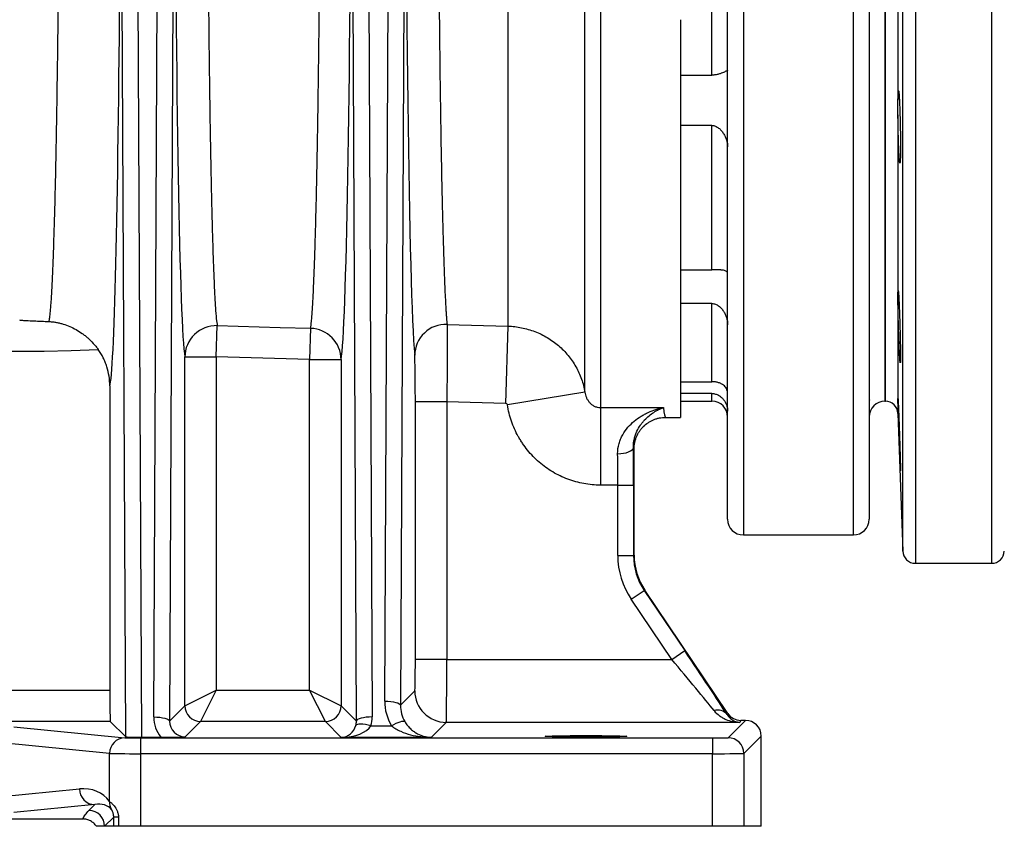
# Model space of a CAD drawing. Header units: millimetres. Extents: x 571 to 2569, y 611 to 2775.
# Tile 3 of 20: x 1176 to 1489, y 611 to 868. Entities that reach past the tile are written whole.
import ezdxf

# ---------------------------------------------------------------- set-up
doc = ezdxf.new("R2010")
doc.units = ezdxf.units.MM

msp = doc.modelspace()

# ---------------------------------------------------------------- linework, layer by layer
at = {"color": 8, "linetype": 'Continuous', "lineweight": 25}
for p, q in [((1460.37, 1228.1), (1460.37, 695.11)), ((1484.64, 695.11), (1484.64, 1228.08)), ((1456.37, 698.97), (1456.37, 1224.25)), ((1450.84, 746.61), (1450.84, 1176.61)), ((1405.7, 877.64), (1405.7, 704.11)), ((1440.7, 704.11), (1440.7, 877.64)), ((1395.7, 746.61), (1395.7, 749.07)), ((1454.84, 746.42), (1454.84, 742.75))]:
    msp.add_line(p, q, dxfattribs=at)
at = {"color": 7, "linetype": 'Continuous', "lineweight": 25}
for p, q in [((1450.7, 1176.61), (1450.7, 746.61)), ((1330.86, 989.65), (1330.86, 770.49)), ((1454.84, 916.18), (1454.84, 842.34)), ((1213.14, 908.68), (1214.4, 639.85)), ((1218.34, 646.26), (1219.57, 908.68)), ((1286.49, 908.68), (1287.72, 646.26)), ((1291.72, 651.28), (1292.92, 908.68)), ((1395.7, 850.27), (1395.7, 910.27)), ((1209.39, 639.94), (1208.14, 907.39)), ((1224.57, 907.39), (1223.34, 644.96)), ((1282.72, 644.96), (1281.49, 907.39)), ((1297.92, 907.39), (1296.71, 649.99)), ((1355.36, 749.47), (1355.36, 892.99)), ((1360.29, 891.66), (1360.29, 744.6)), ((1400.7, 709.11), (1400.7, 879.27)), ((1445.7, 879.27), (1445.7, 709.11)), ((1385.7, 867.91), (1385.7, 741.5)), ((1385.7, 850.27), (1395.7, 850.27)), ((1454.84, 837.71), (1454.84, 781.19)), ((1395.7, 834.28), (1385.7, 834.28)), ((1395.7, 788.36), (1395.7, 834.28)), ((1385.7, 788.36), (1395.7, 788.36)), ((1395.7, 777.68), (1385.7, 777.68)), ((1395.7, 752.82), (1395.7, 777.68)), ((1454.84, 778.1), (1454.84, 747.51)), ((1238.2, 760.7), (1238.49, 770.65)), ((1311.52, 771.05), (1330.86, 770.49)), ((1330.86, 770.49), (1330.14, 745.94)), ((1268.14, 769.8), (1267.86, 759.85)), ((1228.21, 649.83), (1228.21, 760.7)), ((1228.21, 760.7), (1238.2, 760.7)), ((1238.2, 760.7), (1238.2, 654.82)), ((1267.86, 759.85), (1238.2, 760.7)), ((1267.86, 759.85), (1277.85, 759.85)), ((1267.86, 654.82), (1267.86, 759.85)), ((1277.85, 759.85), (1277.85, 649.83)), ((1204.33, 751.5), (1204.33, 654.82)), ((1385.7, 752.82), (1395.7, 752.82)), ((1355.36, 749.47), (1330.7, 745.45)), ((1395.7, 749.07), (1385.7, 749.07)), ((1301.45, 664.55), (1301.45, 746.48)), ((1311.45, 746.48), (1301.45, 746.48)), ((1330.14, 745.94), (1311.45, 746.48)), ((1311.45, 746.48), (1311.45, 664.55)), ((1385.7, 746.61), (1395.7, 746.61)), ((1445.75, 747.02), (1445.76, 746.96)), ((1450.7, 746.61), (1450.84, 746.61)), ((1454.83, 747.5), (1454.84, 747.51)), ((1360.29, 744.6), (1380.31, 744.6)), ((1360.29, 744.6), (1360.29, 719.95)), ((1454.84, 742.75), (1456.37, 698.97)), ((1380.98, 741.5), (1385.7, 741.5)), ((1370.98, 697.69), (1370.98, 731.5)), ((1365.79, 719.95), (1360.29, 719.95)), ((1365.79, 719.95), (1370.79, 719.95)), ((1365.79, 697.63), (1365.79, 719.95)), ((1370.79, 719.95), (1370.79, 697.63)), ((1405.7, 704.11), (1440.7, 704.11)), ((1365.79, 697.63), (1370.79, 697.63)), ((1370.79, 697.63), (1370.98, 697.69)), ((1460.37, 695.11), (1484.64, 695.11)), ((1370.05, 683.67), (1374.2, 686.46)), ((1374.39, 686.52), (1374.2, 686.46)), ((1374.2, 686.46), (1387.07, 667.34)), ((1400.74, 647.38), (1374.39, 686.52)), ((1382.92, 664.55), (1370.05, 683.67)), ((1382.92, 664.55), (1387.07, 667.34)), ((1311.45, 664.55), (1301.45, 664.55)), ((1311.45, 664.55), (1382.92, 664.55)), ((672.19, 654.82), (1204.33, 654.82)), ((1228.21, 649.83), (1238.2, 654.82)), ((1238.2, 654.82), (1233.2, 644.83)), ((1238.2, 654.82), (1267.86, 654.82)), ((1267.86, 654.82), (1277.85, 649.83)), ((1272.85, 644.83), (1267.86, 654.82)), ((1296.71, 649.99), (1301.28, 654.55)), ((1223.34, 644.96), (1228.21, 649.83)), ((1277.85, 649.83), (1282.72, 644.96)), ((1204.5, 644.83), (672.19, 644.83)), ((1209.39, 639.94), (1204.5, 644.83)), ((1233.2, 644.83), (1228.29, 639.92)), ((1272.85, 644.83), (1233.2, 644.83)), ((1277.9, 639.78), (1272.85, 644.83)), ((1400.54, 647), (1400.74, 647.38)), ((1400.88, 639.67), (1406.38, 645.17)), ((1404.88, 645.17), (1404.55, 644.55)), ((1406.38, 645.17), (1404.88, 645.17)), ((1173.83, 643.16), (1209.17, 639.66)), ((1287.34, 643.49), (1293.84, 643.49)), ((1311.28, 644.55), (1306.51, 639.78)), ((1404.55, 644.55), (1311.28, 644.55)), ((1214.1, 639.59), (1395.88, 639.59)), ((1214.1, 639.59), (1214.1, 634.59)), ((1214.4, 639.85), (1220.61, 639.85)), ((1306.51, 639.78), (1277.9, 639.78)), ((1395.88, 639.59), (1395.88, 634.59)), ((1411.38, 640.17), (1405.88, 634.67)), ((1411.38, 611.5), (1411.38, 640.17)), ((1204.25, 634.66), (1168.91, 638.16)), ((1204.25, 619.4), (1204.25, 634.66)), ((1214.1, 634.59), (1214.1, 611.5)), ((1395.88, 634.59), (1214.1, 634.59)), ((1395.88, 611.5), (1395.88, 634.59)), ((1405.88, 634.67), (1405.88, 611.5)), ((1168.91, 620.84), (1194.68, 623.39)), ((1199.6, 618.39), (1173.83, 615.84)), ((1197.7, 616.5), (1199.6, 618.39)), ((775.6, 613.83), (1195.81, 613.83)), ((1205.59, 614.39), (1202.7, 611.5)), ((1207.09, 614.39), (1205.59, 614.39)), ((1205.59, 611.5), (1205.59, 614.39)), ((1207.09, 614.39), (1207.09, 611.5)), ((1202.7, 611.5), (1200.03, 611.5)), ((1205.59, 611.5), (1202.7, 611.5)), ((1207.09, 611.5), (1205.59, 611.5)), ((1214.1, 611.5), (1207.09, 611.5)), ((1395.88, 611.5), (1214.1, 611.5)), ((1405.88, 611.5), (1395.88, 611.5)), ((1411.38, 611.5), (1405.88, 611.5))]:
    msp.add_line(p, q, dxfattribs=at)
at = {"color": 7, "linetype": 'Continuous', "lineweight": 25, "flags": 128}
for points in [[(1238.49, 770.65), (1258.48, 770.08), (1268.14, 769.8)], [(1365.75, 729.92), (1366.71, 729.96), (1367.64, 730.08), (1368.5, 730.26), (1369.25, 730.51), (1369.88, 730.81), (1370.34, 731.16), (1370.64, 731.53), (1370.75, 731.91)], [(1291.72, 651.28), (1292.68, 651.25), (1293.61, 651.17), (1294.47, 651.05), (1295.22, 650.89), (1295.84, 650.7), (1296.31, 650.48), (1296.6, 650.23), (1296.71, 649.99)], [(1218.34, 646.26), (1219.31, 646.23), (1220.24, 646.15), (1221.09, 646.03), (1221.85, 645.87), (1222.47, 645.67), (1222.94, 645.45), (1223.23, 645.21), (1223.34, 644.96)], [(1287.72, 646.26), (1286.75, 646.23), (1285.82, 646.15), (1284.96, 646.03), (1284.21, 645.87), (1283.59, 645.67), (1283.12, 645.45), (1282.83, 645.21), (1282.72, 644.96)], [(1293.84, 643.49), (1294.6, 643.89), (1295.34, 644.24), (1296.03, 644.53), (1296.65, 644.75), (1297.19, 644.88), (1297.62, 644.93), (1297.93, 644.9), (1298.12, 644.78)], [(1287.34, 643.49), (1286.46, 643.7), (1285.6, 643.86), (1284.8, 643.96), (1284.09, 644), (1283.49, 643.98), (1283.02, 643.9), (1282.7, 643.76), (1282.54, 643.57)]]:
    msp.add_lwpolyline(points, dxfattribs=at)
at = {"color": 7, "linetype": 'Continuous', "lineweight": 25}
for centre, radius, start, end in [((1175.7, 1301.5), 539, 215.5211, 272.6524), ((1238.2, 760.66), 10, 88.3488, 179.74), ((1311.19, 761.1), 9.96, 88.1012, 179.2477), ((1267.86, 759.81), 9.99, 0.2451, 88.3892), ((1395.7, 741.61), 5, 360, 90), ((1450.7, 741.61), 5, 90, 180), ((1450.84, 742.61), 4, 2, 90), ((1405.7, 709.11), 5, 180, 270), ((1440.7, 709.11), 5, 270, 360), ((1460.37, 699.11), 4, 182, 270), ((1484.64, 699.11), 4, 270, 358), ((1311.28, 654.55), 10, 180.0204, 269.9796), ((1233.21, 649.83), 5, 180.0204, 269.9796), ((1272.85, 649.83), 5, 270.0204, 359.9796), ((1397.51, 644.53), 3.91, 39.1953, 106.6163), ((1209.23, 634.68), 4.98, 90.6406, 180.2278), ((1400.87, 634.67), 5, 0.0204, 89.9796), ((1199.66, 623.37), 4.98, 179.7722, 269.3594), ((1197.7, 611.5), 5, 0.0204, 89.9796), ((1208.89, 619.19), 4.65, 177.3694, 209.8598)]:
    msp.add_arc(centre, radius, start, end, dxfattribs=at)
at = {"color": 8, "linetype": 'Continuous', "lineweight": 25}
msp.add_ellipse((1204.15, 961.5), major_axis=(0, 210.25), ratio=0.017455, start_param=3.190336, end_param=5.473815, dxfattribs=at)
at = {"color": 7, "linetype": 'Continuous', "lineweight": 25}
for centre, major_axis, ratio, start_param, end_param in [((1301.91, 961.5), (0, 203.9), 0.017455, 1.445935, 2.952665), ((1228.56, 961.5), (0, 201.8), 0.017455, 1.678139, 3.04182), ((1277.51, 961.5), (0, 202.63), 0.017455, 3.239956, 4.611215), ((1380.98, 961.5), (0, 220), 0.018248, 2.973455, 3.141593), ((1365.27, 719.95), (0, 25), 0.020946, 4.712389, 5.122315), ((1370.99, 961.5), (0, 230), 0.017455, 3.081786, 3.140834), ((1370.27, 719.95), (0, 30), 0.017455, 4.712389, 5.122315), ((1390.79, 697.63), (23.92, 7.3), 0.999834, 2.845425, 3.43776), ((1390.79, 697.63), (19.13, 5.84), 0.99975, 2.845425, 3.43776), ((1390.99, 697.69), (19.13, 5.84), 0.999834, 2.845425, 3.43776), ((1386.54, 667.34), (-16.83, 25), 0.014479, 3.75271, 4.702641), ((1301.28, 664.55), (0, 10), 0.017455, 3.159046, 4.712389), ((1311.27, 664.55), (0, 20), 0.008728, 3.159046, 4.712389), ((1382.4, 664.55), (-16.83, 20), 0.015397, 3.749499, 4.69943), ((1204.51, 654.82), (0, 10), 0.017455, 1.570796, 3.124139), ((1306.72, 651.28), (6.01, 13.84), 0.993176, 1.978243, 2.521359), ((1306.72, 649.99), (4.07, 9.23), 0.989685, 1.982666, 2.525783), ((1228.34, 646.26), (4.01, 9.23), 0.993176, 1.978243, 2.669577), ((1228.34, 644.97), (2.06, 4.62), 0.986215, 1.984548, 3.55504), ((1277.71, 644.97), (-2.06, 4.62), 0.986215, 4.019728, 4.298638), ((1277.71, 646.26), (-4.01, 9.23), 0.993176, 4.026032, 4.304942), ((1404.88, 650.17), (-2.35, -4.41), 0.999805, 5.794082, 6.772289), ((1406.38, 640.17), (-3.54, -3.54), 0.999695, 2.356347, 3.926839), ((1277.9, 644.78), (1.9, 4.67), 0.951631, 3.545304, 4.836885), ((1277.9, 644.78), (9.83, 0.12), 0.508671, 4.706295, 5.997877), ((1214.1, 639.67), (5, 0), 0.017455, 3.316126, 4.712389), ((1214.39, 639.94), (5, 0), 0.018155, 3.159747, 4.713684), ((1395.88, 639.67), (5, 0), 0.017455, 4.712389, 6.265732), ((1214.1, 634.67), (10, 0), 0.008728, 3.316126, 4.712389), ((1395.88, 634.67), (10, 0), 0.008728, 4.712389, 6.265732), ((1194.67, 613.39), (10.36, 4.62), 0.862813, 0.163143, 1.203186), ((1199.6, 613.39), (5.74, 2.73), 0.755054, 0.186103, 1.226146)]:
    msp.add_ellipse(centre, major_axis=major_axis, ratio=ratio, start_param=start_param, end_param=end_param, dxfattribs=at)
msp.add_ellipse((1355.7, 640.11), major_axis=(13, 0), ratio=0.017455, dxfattribs=at)
at = {"color": 8, "linetype": 'Continuous', "lineweight": 25}
msp.add_open_spline([(1185.04, 771.95), (1185.12, 772.34), (1185.26, 773.11), (1185.47, 775.11), (1185.72, 778.08), (1185.98, 782.45), (1186.27, 788.58), (1186.54, 795.91), (1186.81, 804.42), (1187.05, 814.06), (1187.29, 824.76), (1187.5, 836.42), (1187.69, 848.95), (1187.87, 862.29), (1188.01, 876.36), (1188.14, 891.02), (1188.24, 906.16), (1188.32, 921.71), (1188.37, 937.55), (1188.4, 953.56), (1188.4, 969.61), (1188.37, 985.6), (1188.32, 1001.44), (1188.24, 1016.99), (1188.14, 1032.14), (1188.01, 1046.79), (1187.86, 1060.77), (1187.74, 1070.51), (1187.67, 1075.29), (1187.66, 1075.91)], degree=3, knots=[0, 0, 0, 0, 0.0277886, 0.0556017, 0.0833903, 0.1229228, 0.1625966, 0.2022703, 0.2418028, 0.2813344, 0.3210073, 0.3606802, 0.4002118, 0.4397368, 0.479403, 0.5190692, 0.5585942, 0.5981122, 0.6377715, 0.6774307, 0.7169488, 0.7564626, 0.7961177, 0.8357728, 0.8752867, 0.914801, 0.9544565, 0.994112, 1, 1, 1, 1], dxfattribs=at)
at = {"color": 7, "linetype": 'Continuous', "lineweight": 25}
for points, knots in [([(1308.66, 986.05), (1308.64, 979.95), (1308.64, 973.83), (1308.63, 966.15), (1308.63, 964.61), (1308.63, 961.55), (1308.63, 960.02), (1308.63, 955.44), (1308.63, 952.39), (1308.64, 943.29), (1308.66, 937.26), (1308.69, 925.29), (1308.71, 919.34), (1308.76, 910.48), (1308.77, 907.54), (1308.8, 903.14), (1308.8, 901.68), (1308.82, 898.76), (1308.83, 897.32), (1308.88, 890.12), (1308.92, 884.5), (1309.02, 873.52), (1309.07, 868.17), (1309.18, 857.71), (1309.24, 852.62), (1309.33, 846.42), (1309.34, 845.19), (1309.38, 842.74), (1309.39, 841.53), (1309.45, 837.95), (1309.48, 835.61), (1309.59, 828.76), (1309.75, 820.04), (1309.92, 812.15), (1310.05, 806.55), (1310.09, 804.73), (1310.16, 802.09), (1310.19, 801.22), (1310.23, 799.52), (1310.26, 798.68), (1310.38, 794.57), (1310.47, 791.55), (1310.67, 786.03), (1310.77, 783.53), (1310.98, 779.05), (1311.09, 777.08), (1311.22, 774.93), (1311.25, 774.52), (1311.3, 773.73), (1311.33, 773.36), (1311.41, 772.28), (1311.47, 771.63), (1311.52, 771.05)], [0, 0, 0, 0, 0.0625, 0.0625, 0.078125, 0.078125, 0.09375, 0.09375, 0.125, 0.125, 0.1875, 0.1875, 0.25, 0.25, 0.28125, 0.28125, 0.296875, 0.296875, 0.3125, 0.3125, 0.375, 0.375, 0.4375, 0.4375, 0.5, 0.5, 0.515625, 0.515625, 0.53125, 0.53125, 0.5625, 0.5625, 0.625, 0.6875, 0.6875, 0.71875, 0.71875, 0.734375, 0.734375, 0.75, 0.75, 0.8125, 0.8125, 0.875, 0.875, 0.9375, 0.9375, 0.953125, 0.953125, 0.96875, 0.96875, 1, 1, 1, 1]), ([(1235.36, 933.34), (1235.37, 928.06), (1235.39, 922.83), (1235.42, 915.06), (1235.43, 912.47), (1235.46, 907.35), (1235.48, 904.82), (1235.52, 897.27), (1235.55, 892.34), (1235.63, 882.63), (1235.67, 877.87), (1235.76, 868.52), (1235.81, 863.94), (1235.87, 858.32), (1235.88, 857.2), (1235.91, 854.98), (1235.92, 853.87), (1235.97, 850.59), (1235.99, 848.43), (1236.08, 842.09), (1236.14, 838.01), (1236.27, 830.15), (1236.34, 826.37), (1236.48, 819.1), (1236.55, 815.62), (1236.65, 811.45), (1236.67, 810.63), (1236.7, 809), (1236.72, 808.2), (1236.78, 805.82), (1236.82, 804.28), (1236.94, 799.82), (1237.03, 797.05), (1237.19, 791.88), (1237.28, 789.48), (1237.45, 785.08), (1237.54, 783.07), (1237.68, 780.36), (1237.73, 779.5), (1237.82, 777.89), (1237.87, 777.13), (1238.01, 775.04), (1238.1, 773.86), (1238.3, 771.93), (1238.39, 771.18), (1238.49, 770.65)], [0, 0, 0, 0, 0.0625, 0.0625, 0.09375, 0.09375, 0.125, 0.125, 0.1875, 0.1875, 0.25, 0.25, 0.3125, 0.3125, 0.328125, 0.328125, 0.34375, 0.34375, 0.375, 0.375, 0.4375, 0.4375, 0.5, 0.5, 0.5625, 0.5625, 0.578125, 0.578125, 0.59375, 0.59375, 0.625, 0.625, 0.6875, 0.6875, 0.75, 0.75, 0.8125, 0.8125, 0.84375, 0.84375, 0.875, 0.875, 0.9375, 0.9375, 1, 1, 1, 1]), ([(1268.14, 769.8), (1268.24, 770.33), (1268.34, 771.08), (1268.48, 772.54), (1268.53, 773.09), (1268.63, 774.28), (1268.68, 774.93), (1268.82, 777.03), (1268.91, 778.64), (1269.09, 782.27), (1269.18, 784.29), (1269.36, 788.74), (1269.45, 791.17), (1269.56, 794.47), (1269.58, 795.14), (1269.62, 796.52), (1269.64, 797.22), (1269.7, 799.34), (1269.74, 800.81), (1269.87, 805.32), (1269.94, 808.5), (1270.1, 815.19), (1270.17, 818.7), (1270.31, 826.06), (1270.38, 829.9), (1270.46, 834.92), (1270.48, 835.94), (1270.51, 837.99), (1270.52, 839.03), (1270.57, 842.16), (1270.6, 844.27), (1270.69, 850.71), (1270.74, 855.11), (1270.85, 864.12), (1270.89, 868.74), (1270.98, 878.2), (1271.03, 883.05), (1271.07, 889.24), (1271.08, 890.48), (1271.1, 892.99), (1271.11, 894.25), (1271.13, 898.04), (1271.15, 900.58), (1271.19, 908.26), (1271.22, 913.42), (1271.26, 923.87), (1271.28, 929.15), (1271.3, 934.49)], [0, 0, 0, 0, 0.0625, 0.0625, 0.09375, 0.09375, 0.125, 0.125, 0.1875, 0.1875, 0.25, 0.25, 0.3125, 0.3125, 0.328125, 0.328125, 0.34375, 0.34375, 0.375, 0.375, 0.4375, 0.4375, 0.5, 0.5, 0.5625, 0.5625, 0.578125, 0.578125, 0.59375, 0.59375, 0.625, 0.625, 0.6875, 0.6875, 0.75, 0.75, 0.8125, 0.8125, 0.828125, 0.828125, 0.84375, 0.84375, 0.875, 0.875, 0.9375, 0.9375, 1, 1, 1, 1]), ([(1400.7, 851.81), (1400.7, 851.8), (1400.67, 851.78), (1400.55, 851.7), (1400.46, 851.65), (1400.23, 851.54), (1400.09, 851.47), (1399.77, 851.31), (1399.58, 851.23), (1399.17, 851.05), (1398.94, 850.96), (1398.56, 850.82), (1398.43, 850.77), (1398.15, 850.68), (1398, 850.63), (1397.69, 850.54), (1397.53, 850.5), (1397.2, 850.43), (1397.02, 850.39), (1396.66, 850.34), (1396.47, 850.31), (1396.1, 850.28), (1395.9, 850.27), (1395.7, 850.27)], [0, 0, 0, 0, 0.125, 0.125, 0.25, 0.25, 0.375, 0.375, 0.5, 0.5, 0.625, 0.625, 0.6875, 0.6875, 0.75, 0.75, 0.8125, 0.8125, 0.875, 0.875, 0.9375, 0.9375, 1, 1, 1, 1]), ([(1454.84, 842.34), (1454.85, 842.81), (1454.85, 843.23), (1454.87, 843.77), (1454.87, 843.94), (1454.89, 844.26), (1454.89, 844.4), (1454.92, 844.78), (1454.93, 844.98), (1454.96, 845.18), (1454.97, 845.23), (1454.99, 845.3), (1455, 845.32), (1455.03, 845.33), (1455.05, 845.28), (1455.08, 845.1), (1455.1, 845.03), (1455.12, 844.85), (1455.13, 844.75), (1455.17, 844.39), (1455.19, 844.1), (1455.24, 843.4), (1455.26, 842.99), (1455.31, 842.08), (1455.33, 841.59), (1455.37, 840.78), (1455.38, 840.49), (1455.4, 839.91), (1455.41, 839.62), (1455.44, 838.7), (1455.46, 838.07), (1455.49, 837.08), (1455.5, 836.74), (1455.52, 836.06), (1455.53, 835.72), (1455.55, 834.69), (1455.56, 834), (1455.59, 832.6), (1455.6, 831.91), (1455.61, 830.9), (1455.61, 830.57), (1455.62, 829.91), (1455.62, 829.58), (1455.63, 828.62), (1455.63, 828.01), (1455.63, 827.15), (1455.63, 826.87), (1455.63, 826.33), (1455.63, 826.07), (1455.62, 825.32), (1455.61, 824.87), (1455.6, 824.26), (1455.6, 824.08), (1455.59, 823.72), (1455.58, 823.56), (1455.56, 823.12), (1455.55, 822.88), (1455.52, 822.53), (1455.5, 822.41), (1455.46, 822.31), (1455.44, 822.31), (1455.41, 822.42), (1455.4, 822.47), (1455.38, 822.61), (1455.37, 822.69), (1455.33, 822.98), (1455.31, 823.24), (1455.28, 823.71), (1455.26, 823.88), (1455.24, 824.25), (1455.23, 824.44), (1455.19, 825.07), (1455.17, 825.53), (1455.13, 826.31), (1455.12, 826.57), (1455.1, 827.13), (1455.08, 827.41), (1455.05, 828.29), (1455.03, 828.91), (1454.99, 830.2), (1454.97, 830.87), (1454.94, 831.88), (1454.93, 832.23), (1454.92, 832.92), (1454.91, 833.27), (1454.89, 834.31), (1454.87, 835), (1454.86, 836.03), (1454.85, 836.37), (1454.85, 837.04), (1454.84, 837.38), (1454.84, 837.71)], [0, 0, 0, 0, 0.03125, 0.03125, 0.046875, 0.046875, 0.0625, 0.0625, 0.09375, 0.09375, 0.109375, 0.109375, 0.125, 0.125, 0.15625, 0.15625, 0.171875, 0.171875, 0.1875, 0.1875, 0.21875, 0.21875, 0.25, 0.25, 0.28125, 0.28125, 0.296875, 0.296875, 0.3125, 0.3125, 0.34375, 0.34375, 0.359375, 0.359375, 0.375, 0.375, 0.40625, 0.40625, 0.4375, 0.4375, 0.453125, 0.453125, 0.46875, 0.46875, 0.5, 0.5, 0.515625, 0.515625, 0.53125, 0.53125, 0.5625, 0.5625, 0.578125, 0.578125, 0.59375, 0.59375, 0.625, 0.625, 0.65625, 0.65625, 0.6875, 0.6875, 0.703125, 0.703125, 0.71875, 0.71875, 0.75, 0.75, 0.765625, 0.765625, 0.78125, 0.78125, 0.8125, 0.8125, 0.828125, 0.828125, 0.84375, 0.84375, 0.875, 0.875, 0.90625, 0.90625, 0.921875, 0.921875, 0.9375, 0.9375, 0.96875, 0.96875, 0.984375, 0.984375, 1, 1, 1, 1]), ([(1454.84, 837.71), (1454.83, 838.15), (1454.83, 838.58), (1454.81, 839.41), (1454.81, 839.82), (1454.81, 840.59), (1454.81, 840.97), (1454.83, 841.68), (1454.83, 842.02), (1454.84, 842.34)], [0, 0, 0, 0, 0.25, 0.25, 0.5, 0.5, 0.75, 0.75, 1, 1, 1, 1]), ([(1395.7, 834.28), (1395.9, 834.28), (1396.09, 834.26), (1396.47, 834.18), (1396.66, 834.13), (1397.2, 833.91), (1397.54, 833.7), (1398.15, 833.23), (1398.43, 832.96), (1398.94, 832.37), (1399.17, 832.06), (1399.58, 831.41), (1399.77, 831.08), (1400.09, 830.38), (1400.23, 830.03), (1400.46, 829.31), (1400.55, 828.95), (1400.67, 828.22), (1400.7, 827.85), (1400.7, 827.49)], [0, 0, 0, 0, 0.0625, 0.0625, 0.125, 0.125, 0.25, 0.25, 0.375, 0.375, 0.5, 0.5, 0.625, 0.625, 0.75, 0.75, 0.875, 0.875, 1, 1, 1, 1]), ([(1400.7, 787.21), (1400.7, 787.35), (1400.67, 787.48), (1400.55, 787.7), (1400.46, 787.8), (1400.23, 787.97), (1400.09, 788.04), (1399.77, 788.16), (1399.58, 788.21), (1399.17, 788.28), (1398.94, 788.31), (1398.56, 788.34), (1398.43, 788.35), (1398.15, 788.36), (1398, 788.36), (1397.69, 788.37), (1397.53, 788.37), (1397.2, 788.37), (1397.02, 788.37), (1396.66, 788.37), (1396.47, 788.36), (1396.1, 788.36), (1395.9, 788.36), (1395.7, 788.36)], [0, 0, 0, 0, 0.125, 0.125, 0.25, 0.25, 0.375, 0.375, 0.5, 0.5, 0.625, 0.625, 0.6875, 0.6875, 0.75, 0.75, 0.8125, 0.8125, 0.875, 0.875, 0.9375, 0.9375, 1, 1, 1, 1]), ([(1454.84, 778.1), (1454.83, 778.45), (1454.83, 778.77), (1454.81, 779.38), (1454.81, 779.66), (1454.81, 780.18), (1454.81, 780.42), (1454.83, 780.85), (1454.83, 781.03), (1454.84, 781.19)], [0, 0, 0, 0, 0.25, 0.25, 0.5, 0.5, 0.75, 0.75, 1, 1, 1, 1]), ([(1454.84, 781.19), (1454.85, 781.43), (1454.85, 781.6), (1454.87, 781.77), (1454.87, 781.81), (1454.89, 781.86), (1454.89, 781.87), (1454.92, 781.85), (1454.93, 781.78), (1454.96, 781.57), (1454.97, 781.49), (1454.99, 781.29), (1455, 781.18), (1455.03, 780.79), (1455.05, 780.47), (1455.08, 779.92), (1455.1, 779.73), (1455.12, 779.3), (1455.13, 779.08), (1455.17, 778.37), (1455.19, 777.86), (1455.24, 776.76), (1455.26, 776.16), (1455.31, 774.92), (1455.33, 774.28), (1455.37, 773.28), (1455.38, 772.94), (1455.4, 772.26), (1455.41, 771.91), (1455.44, 770.88), (1455.46, 770.19), (1455.49, 769.15), (1455.5, 768.8), (1455.52, 768.11), (1455.53, 767.78), (1455.55, 766.77), (1455.56, 766.12), (1455.59, 764.85), (1455.6, 764.26), (1455.61, 763.41), (1455.61, 763.14), (1455.62, 762.61), (1455.62, 762.36), (1455.63, 761.63), (1455.63, 761.19), (1455.63, 760.62), (1455.63, 760.44), (1455.63, 760.1), (1455.63, 759.95), (1455.62, 759.54), (1455.61, 759.32), (1455.6, 759.09), (1455.6, 759.02), (1455.59, 758.93), (1455.58, 758.9), (1455.56, 758.85), (1455.55, 758.88), (1455.52, 759.06), (1455.5, 759.22), (1455.46, 759.65), (1455.44, 759.93), (1455.41, 760.42), (1455.4, 760.6), (1455.38, 760.99), (1455.37, 761.2), (1455.33, 761.85), (1455.31, 762.33), (1455.28, 763.12), (1455.26, 763.39), (1455.24, 763.96), (1455.23, 764.25), (1455.19, 765.14), (1455.17, 765.77), (1455.13, 766.75), (1455.12, 767.09), (1455.1, 767.76), (1455.08, 768.1), (1455.05, 769.12), (1455.03, 769.81), (1454.99, 771.21), (1454.97, 771.9), (1454.94, 772.91), (1454.93, 773.25), (1454.92, 773.92), (1454.91, 774.25), (1454.89, 775.22), (1454.87, 775.84), (1454.86, 776.72), (1454.85, 777.01), (1454.85, 777.57), (1454.84, 777.84), (1454.84, 778.1)], [0, 0, 0, 0, 0.03125, 0.03125, 0.046875, 0.046875, 0.0625, 0.0625, 0.09375, 0.09375, 0.109375, 0.109375, 0.125, 0.125, 0.15625, 0.15625, 0.171875, 0.171875, 0.1875, 0.1875, 0.21875, 0.21875, 0.25, 0.25, 0.28125, 0.28125, 0.296875, 0.296875, 0.3125, 0.3125, 0.34375, 0.34375, 0.359375, 0.359375, 0.375, 0.375, 0.40625, 0.40625, 0.4375, 0.4375, 0.453125, 0.453125, 0.46875, 0.46875, 0.5, 0.5, 0.515625, 0.515625, 0.53125, 0.53125, 0.5625, 0.5625, 0.578125, 0.578125, 0.59375, 0.59375, 0.625, 0.625, 0.65625, 0.65625, 0.6875, 0.6875, 0.703125, 0.703125, 0.71875, 0.71875, 0.75, 0.75, 0.765625, 0.765625, 0.78125, 0.78125, 0.8125, 0.8125, 0.828125, 0.828125, 0.84375, 0.84375, 0.875, 0.875, 0.90625, 0.90625, 0.921875, 0.921875, 0.9375, 0.9375, 0.96875, 0.96875, 0.984375, 0.984375, 1, 1, 1, 1]), ([(1395.7, 777.68), (1395.9, 777.68), (1396.09, 777.66), (1396.47, 777.59), (1396.66, 777.53), (1397.2, 777.33), (1397.54, 777.14), (1398.15, 776.7), (1398.43, 776.45), (1398.94, 775.89), (1399.17, 775.59), (1399.58, 774.97), (1399.77, 774.64), (1400.09, 773.95), (1400.23, 773.59), (1400.46, 772.87), (1400.55, 772.5), (1400.67, 771.74), (1400.7, 771.35), (1400.7, 770.96)], [0, 0, 0, 0, 0.0625, 0.0625, 0.125, 0.125, 0.25, 0.25, 0.375, 0.375, 0.5, 0.5, 0.625, 0.625, 0.75, 0.75, 0.875, 0.875, 1, 1, 1, 1]), ([(1175.7, 772.45), (1175.7, 772.45), (1175.72, 772.44), (1175.77, 772.43), (1175.8, 772.43), (1175.91, 772.41), (1176, 772.4), (1176.26, 772.38), (1176.45, 772.37), (1177.02, 772.33), (1177.42, 772.31), (1178.6, 772.24), (1179.4, 772.2), (1181.01, 772.13), (1181.81, 772.09), (1183.43, 772.02), (1184.24, 771.98), (1185.04, 771.95)], [0, 0, 0, 0, 0.015625, 0.015625, 0.03125, 0.03125, 0.0625, 0.0625, 0.125, 0.125, 0.25, 0.25, 0.5, 0.5, 0.75, 0.75, 1, 1, 1, 1]), ([(1185.04, 771.95), (1185.46, 771.93), (1185.86, 771.9), (1186.64, 771.8), (1187.01, 771.75), (1187.76, 771.61), (1188.12, 771.53), (1188.84, 771.35), (1189.2, 771.25), (1190.26, 770.92), (1190.94, 770.67), (1192.29, 770.09), (1192.95, 769.77), (1194.26, 769.04), (1194.9, 768.64), (1195.85, 767.96), (1196.16, 767.73), (1196.78, 767.24), (1197.08, 766.99), (1197.97, 766.2), (1198.54, 765.63), (1199.37, 764.72), (1199.64, 764.4), (1200.15, 763.75), (1200.41, 763.42), (1200.65, 763.08)], [0, 0, 0, 0, 0.0625, 0.0625, 0.125, 0.125, 0.1875, 0.1875, 0.25, 0.25, 0.375, 0.375, 0.5, 0.5, 0.625, 0.625, 0.6875, 0.6875, 0.75, 0.75, 0.875, 0.875, 0.9375, 0.9375, 1, 1, 1, 1]), ([(1311.52, 771.05), (1311.53, 770.78), (1311.54, 770.38), (1311.56, 769.62), (1311.56, 769.34), (1311.57, 768.72), (1311.57, 768.38), (1311.57, 767.27), (1311.58, 766.43), (1311.58, 765.03), (1311.58, 764.54), (1311.58, 763.51), (1311.58, 762.97), (1311.57, 761.3), (1311.57, 760.11), (1311.55, 758.24), (1311.55, 757.6), (1311.54, 756.62), (1311.54, 756.29), (1311.54, 755.62), (1311.53, 755.28), (1311.52, 753.57), (1311.51, 752.19), (1311.48, 749.37), (1311.47, 747.94), (1311.45, 746.48)], [0, 0, 0, 0, 0.125, 0.125, 0.1875, 0.1875, 0.25, 0.25, 0.375, 0.375, 0.4375, 0.4375, 0.5, 0.5, 0.625, 0.625, 0.6875, 0.6875, 0.71875, 0.71875, 0.75, 0.75, 0.875, 0.875, 1, 1, 1, 1]), ([(1330.86, 770.49), (1332.34, 770.45), (1333.8, 770.28), (1335.94, 769.85), (1336.65, 769.68), (1338.06, 769.27), (1338.76, 769.04), (1340.83, 768.24), (1342.14, 767.6), (1344.01, 766.48), (1344.62, 766.08), (1345.81, 765.23), (1346.39, 764.78), (1348.06, 763.35), (1349.07, 762.31), (1350.45, 760.63), (1350.89, 760.06), (1351.72, 758.86), (1352.11, 758.24), (1353.18, 756.34), (1353.78, 755.03), (1354.51, 752.99), (1354.72, 752.3), (1355.09, 750.9), (1355.24, 750.18), (1355.36, 749.47)], [0, 0, 0, 0, 0.125, 0.125, 0.1875, 0.1875, 0.25, 0.25, 0.375, 0.375, 0.4375, 0.4375, 0.5, 0.5, 0.625, 0.625, 0.6875, 0.6875, 0.75, 0.75, 0.875, 0.875, 0.9375, 0.9375, 1, 1, 1, 1]), ([(1204.33, 751.5), (1204.33, 752.54), (1204.25, 753.56), (1203.94, 755.59), (1203.7, 756.59), (1203.23, 758.07), (1203.06, 758.56), (1202.67, 759.51), (1202.46, 759.98), (1201.77, 761.36), (1201.24, 762.24), (1200.65, 763.08)], [0, 0, 0, 0, 0.25, 0.25, 0.5, 0.5, 0.625, 0.625, 0.75, 0.75, 1, 1, 1, 1]), ([(1301.45, 746.48), (1301.45, 747.36), (1301.45, 748.22), (1301.44, 749.91), (1301.44, 750.75), (1301.43, 752.39), (1301.42, 753.18), (1301.41, 754.3), (1301.41, 754.66), (1301.4, 755.37), (1301.39, 755.72), (1301.38, 756.73), (1301.37, 757.34), (1301.35, 758.18), (1301.35, 758.45), (1301.33, 758.95), (1301.33, 759.19), (1301.31, 759.85), (1301.29, 760.22), (1301.27, 760.83), (1301.25, 761.07), (1301.24, 761.23)], [0, 0, 0, 0, 0.125, 0.125, 0.25, 0.25, 0.375, 0.375, 0.4375, 0.4375, 0.5, 0.5, 0.625, 0.625, 0.6875, 0.6875, 0.75, 0.75, 0.875, 0.875, 1, 1, 1, 1]), ([(1400.7, 749.16), (1400.7, 749.43), (1400.67, 749.68), (1400.55, 750.17), (1400.46, 750.4), (1400.23, 750.84), (1400.09, 751.04), (1399.77, 751.41), (1399.58, 751.59), (1399.17, 751.91), (1398.94, 752.05), (1398.56, 752.24), (1398.43, 752.3), (1398.15, 752.41), (1398, 752.47), (1397.69, 752.56), (1397.53, 752.61), (1397.2, 752.68), (1397.02, 752.71), (1396.66, 752.77), (1396.47, 752.79), (1396.1, 752.82), (1395.9, 752.82), (1395.7, 752.82)], [0, 0, 0, 0, 0.125, 0.125, 0.25, 0.25, 0.375, 0.375, 0.5, 0.5, 0.625, 0.625, 0.6875, 0.6875, 0.75, 0.75, 0.8125, 0.8125, 0.875, 0.875, 0.9375, 0.9375, 1, 1, 1, 1]), ([(1355.36, 749.47), (1355.4, 749.19), (1355.45, 748.91), (1355.6, 748.36), (1355.7, 748.08), (1355.92, 747.55), (1356.06, 747.28), (1356.38, 746.76), (1356.55, 746.52), (1356.86, 746.16), (1356.97, 746.05), (1357.2, 745.83), (1357.32, 745.72), (1357.7, 745.42), (1357.98, 745.24), (1358.58, 744.93), (1358.91, 744.81), (1359.58, 744.65), (1359.94, 744.6), (1360.29, 744.6)], [0, 0, 0, 0, 0.125, 0.125, 0.25, 0.25, 0.375, 0.375, 0.5, 0.5, 0.5625, 0.5625, 0.625, 0.625, 0.75, 0.75, 0.875, 0.875, 1, 1, 1, 1]), ([(1395.7, 749.07), (1395.9, 749.07), (1396.09, 749.06), (1396.47, 749), (1396.66, 748.96), (1397.2, 748.81), (1397.54, 748.67), (1398.15, 748.33), (1398.43, 748.13), (1398.94, 747.68), (1399.17, 747.45), (1399.58, 746.94), (1399.77, 746.67), (1400.09, 746.09), (1400.23, 745.78), (1400.46, 745.16), (1400.55, 744.83), (1400.67, 744.16), (1400.7, 743.81), (1400.7, 743.46)], [0, 0, 0, 0, 0.0625, 0.0625, 0.125, 0.125, 0.25, 0.25, 0.375, 0.375, 0.5, 0.5, 0.625, 0.625, 0.75, 0.75, 0.875, 0.875, 1, 1, 1, 1]), ([(1330.7, 745.45), (1330.67, 745.58), (1330.61, 745.71), (1330.41, 745.88), (1330.28, 745.94), (1330.14, 745.94)], [0, 0, 0, 0, 0.5, 0.5, 1, 1, 1, 1]), ([(1360.29, 719.95), (1358.51, 719.95), (1356.75, 720.12), (1354.15, 720.59), (1353.29, 720.78), (1352.01, 721.14), (1351.58, 721.26), (1350.73, 721.54), (1350.31, 721.68), (1348.23, 722.47), (1346.64, 723.23), (1344.36, 724.58), (1343.63, 725.07), (1342.19, 726.11), (1341.48, 726.66), (1339.47, 728.41), (1338.25, 729.68), (1336.58, 731.73), (1336.05, 732.44), (1335.31, 733.55), (1335.06, 733.92), (1334.6, 734.68), (1334.37, 735.07), (1333.3, 737), (1332.58, 738.61), (1331.71, 741.12), (1331.46, 741.96), (1331.02, 743.69), (1330.84, 744.57), (1330.7, 745.45)], [0, 0, 0, 0, 0.125, 0.125, 0.1875, 0.1875, 0.21875, 0.21875, 0.25, 0.25, 0.375, 0.375, 0.4375, 0.4375, 0.5, 0.5, 0.625, 0.625, 0.6875, 0.6875, 0.71875, 0.71875, 0.75, 0.75, 0.875, 0.875, 0.9375, 0.9375, 1, 1, 1, 1]), ([(1454.84, 746.42), (1454.83, 746.7), (1454.82, 746.92), (1454.81, 747.27), (1454.81, 747.39), (1454.82, 747.46)], [0, 0, 0, 0, 0.5, 0.5, 1, 1, 1, 1]), ([(1454.84, 747.51), (1454.85, 747.48), (1454.85, 747.38), (1454.87, 747.15), (1454.87, 747.05), (1454.89, 746.83), (1454.89, 746.71), (1454.92, 746.29), (1454.93, 745.96), (1454.96, 745.38), (1454.97, 745.17), (1454.99, 744.73), (1455, 744.5), (1455.03, 743.77), (1455.05, 743.25), (1455.08, 742.4), (1455.1, 742.11), (1455.12, 741.5), (1455.13, 741.19), (1455.17, 740.25), (1455.19, 739.6), (1455.24, 738.26), (1455.26, 737.56), (1455.31, 736.18), (1455.33, 735.49), (1455.37, 734.46), (1455.38, 734.11), (1455.4, 733.43), (1455.41, 733.09), (1455.44, 732.1), (1455.46, 731.45), (1455.49, 730.52), (1455.5, 730.21), (1455.52, 729.63), (1455.53, 729.34), (1455.55, 728.52), (1455.56, 728), (1455.59, 727.06), (1455.6, 726.64), (1455.61, 726.09), (1455.61, 725.92), (1455.62, 725.61), (1455.62, 725.46), (1455.63, 725.08), (1455.63, 724.88), (1455.63, 724.68), (1455.63, 724.63), (1455.63, 724.55), (1455.63, 724.53), (1455.62, 724.52), (1455.61, 724.57), (1455.6, 724.74), (1455.6, 724.81), (1455.59, 724.99), (1455.58, 725.09), (1455.56, 725.45), (1455.55, 725.74), (1455.52, 726.44), (1455.5, 726.85), (1455.46, 727.75), (1455.44, 728.24), (1455.41, 729.05), (1455.4, 729.33), (1455.38, 729.91), (1455.37, 730.21), (1455.33, 731.12), (1455.31, 731.75), (1455.28, 732.75), (1455.26, 733.08), (1455.24, 733.76), (1455.23, 734.1), (1455.19, 735.13), (1455.17, 735.82), (1455.13, 736.87), (1455.12, 737.21), (1455.1, 737.9), (1455.08, 738.24), (1455.05, 739.25), (1455.03, 739.91), (1454.99, 741.2), (1454.97, 741.81), (1454.94, 742.67), (1454.93, 742.95), (1454.92, 743.49), (1454.91, 743.76), (1454.89, 744.51), (1454.87, 744.96), (1454.86, 745.57), (1454.85, 745.76), (1454.85, 746.11), (1454.84, 746.27), (1454.84, 746.42)], [0, 0, 0, 0, 0.03125, 0.03125, 0.046875, 0.046875, 0.0625, 0.0625, 0.09375, 0.09375, 0.109375, 0.109375, 0.125, 0.125, 0.15625, 0.15625, 0.171875, 0.171875, 0.1875, 0.1875, 0.21875, 0.21875, 0.25, 0.25, 0.28125, 0.28125, 0.296875, 0.296875, 0.3125, 0.3125, 0.34375, 0.34375, 0.359375, 0.359375, 0.375, 0.375, 0.40625, 0.40625, 0.4375, 0.4375, 0.453125, 0.453125, 0.46875, 0.46875, 0.5, 0.5, 0.515625, 0.515625, 0.53125, 0.53125, 0.5625, 0.5625, 0.578125, 0.578125, 0.59375, 0.59375, 0.625, 0.625, 0.65625, 0.65625, 0.6875, 0.6875, 0.703125, 0.703125, 0.71875, 0.71875, 0.75, 0.75, 0.765625, 0.765625, 0.78125, 0.78125, 0.8125, 0.8125, 0.828125, 0.828125, 0.84375, 0.84375, 0.875, 0.875, 0.90625, 0.90625, 0.921875, 0.921875, 0.9375, 0.9375, 0.96875, 0.96875, 0.984375, 0.984375, 1, 1, 1, 1]), ([(1365.75, 729.92), (1365.74, 731.06), (1365.9, 732.13), (1366.33, 733.65), (1366.5, 734.14), (1366.9, 735.09), (1367.12, 735.54), (1367.85, 736.83), (1368.41, 737.61), (1369.65, 739.06), (1370.32, 739.7), (1371.71, 740.86), (1372.43, 741.38), (1373.56, 742.08), (1373.94, 742.3), (1374.71, 742.71), (1375.1, 742.9), (1376.28, 743.43), (1377.08, 743.74), (1378.29, 744.12), (1378.69, 744.23), (1379.3, 744.38), (1379.5, 744.43), (1379.91, 744.52), (1380.11, 744.56), (1380.31, 744.6)], [0, 0, 0, 0, 0.125, 0.125, 0.1875, 0.1875, 0.25, 0.25, 0.375, 0.375, 0.5, 0.5, 0.625, 0.625, 0.6875, 0.6875, 0.75, 0.75, 0.875, 0.875, 0.9375, 0.9375, 0.96875, 0.96875, 1, 1, 1, 1]), ([(1370.75, 731.91), (1370.73, 732.93), (1370.86, 733.86), (1371.17, 735.15), (1371.29, 735.56), (1371.57, 736.35), (1371.73, 736.72), (1372.23, 737.8), (1372.6, 738.44), (1373.22, 739.33), (1373.43, 739.61), (1373.87, 740.16), (1374.09, 740.42), (1374.78, 741.16), (1375.26, 741.6), (1376.23, 742.4), (1376.73, 742.76), (1377.73, 743.41), (1378.24, 743.7), (1379.02, 744.08), (1379.27, 744.19), (1379.79, 744.41), (1380.05, 744.51), (1380.31, 744.6)], [0, 0, 0, 0, 0.125, 0.125, 0.1875, 0.1875, 0.25, 0.25, 0.375, 0.375, 0.4375, 0.4375, 0.5, 0.5, 0.625, 0.625, 0.75, 0.75, 0.875, 0.875, 0.9375, 0.9375, 1, 1, 1, 1]), ([(1370.98, 731.5), (1370.98, 732.16), (1371.05, 732.81), (1371.24, 733.77), (1371.32, 734.08), (1371.51, 734.71), (1371.62, 735.02), (1372, 735.93), (1372.3, 736.51), (1372.85, 737.32), (1373.04, 737.59), (1373.46, 738.1), (1373.68, 738.34), (1374.37, 739.03), (1374.87, 739.44), (1375.69, 739.99), (1375.98, 740.16), (1376.55, 740.47), (1377.14, 740.75), (1377.76, 740.97), (1378.38, 741.16), (1378.7, 741.24), (1379.35, 741.37), (1379.67, 741.42), (1380.16, 741.47), (1380.33, 741.48), (1380.66, 741.5), (1380.82, 741.5), (1380.98, 741.5)], [0, 0, 0, 0, 0.125, 0.125, 0.1875, 0.1875, 0.25, 0.25, 0.375, 0.375, 0.4375, 0.4375, 0.5, 0.5, 0.625, 0.625, 0.6875, 0.6875, 0.75, 0.8125, 0.8125, 0.875, 0.875, 0.9375, 0.9375, 0.96875, 0.96875, 1, 1, 1, 1]), ([(1396.39, 648.28), (1396.91, 647.63), (1397.5, 647.09), (1398.45, 646.4), (1398.78, 646.19), (1399.45, 645.82), (1399.8, 645.64), (1400.86, 645.19), (1401.58, 644.96), (1402.69, 644.73), (1403.06, 644.67), (1403.62, 644.61), (1403.8, 644.59), (1404.08, 644.57), (1404.18, 644.56), (1404.36, 644.56), (1404.46, 644.55), (1404.55, 644.55)], [0, 0, 0, 0, 0.25, 0.25, 0.375, 0.375, 0.5, 0.5, 0.75, 0.75, 0.875, 0.875, 0.9375, 0.9375, 0.96875, 0.96875, 1, 1, 1, 1]), ([(1298.12, 644.78), (1298.4, 644.3), (1298.71, 643.87), (1299.35, 643.09), (1299.68, 642.74), (1300.36, 642.11), (1300.71, 641.84), (1301.41, 641.34), (1301.77, 641.13), (1302.85, 640.55), (1303.57, 640.28), (1304.67, 639.99), (1305.04, 639.92), (1305.59, 639.85), (1305.78, 639.83), (1306.14, 639.8), (1306.33, 639.79), (1306.51, 639.78)], [0, 0, 0, 0, 0.125, 0.125, 0.25, 0.25, 0.375, 0.375, 0.5, 0.5, 0.75, 0.75, 0.875, 0.875, 0.9375, 0.9375, 1, 1, 1, 1]), ([(1400.54, 647), (1400.79, 646.58), (1401.09, 646.23), (1401.71, 645.64), (1402.05, 645.4), (1402.74, 645), (1403.09, 644.85), (1403.64, 644.69), (1403.82, 644.65), (1404.09, 644.6), (1404.19, 644.58), (1404.37, 644.56), (1404.46, 644.56), (1404.55, 644.55)], [0, 0, 0, 0, 0.25, 0.25, 0.5, 0.5, 0.75, 0.75, 0.875, 0.875, 0.9375, 0.9375, 1, 1, 1, 1]), ([(1293.84, 643.49), (1294.29, 643.11), (1294.77, 642.78), (1295.76, 642.19), (1296.27, 641.93), (1297.83, 641.23), (1298.89, 640.88), (1301.03, 640.33), (1302.11, 640.13), (1303.76, 639.93), (1304.31, 639.88), (1305.13, 639.83), (1305.41, 639.81), (1305.96, 639.79), (1306.24, 639.79), (1306.51, 639.78)], [0, 0, 0, 0, 0.125, 0.125, 0.25, 0.25, 0.5, 0.5, 0.75, 0.75, 0.875, 0.875, 0.9375, 0.9375, 1, 1, 1, 1]), ([(1220.61, 639.85), (1221.35, 639.85), (1222.07, 639.85), (1223.14, 639.86), (1223.49, 639.86), (1224.17, 639.86), (1224.5, 639.87), (1225.14, 639.87), (1225.45, 639.88), (1226.07, 639.88), (1226.37, 639.89), (1226.94, 639.89), (1227.22, 639.9), (1227.77, 639.91), (1228.04, 639.91), (1228.29, 639.92)], [0, 0, 0, 0, 0.25, 0.25, 0.375, 0.375, 0.5, 0.5, 0.625, 0.625, 0.75, 0.75, 0.875, 0.875, 1, 1, 1, 1]), ([(1195.81, 613.83), (1195.97, 614.27), (1196.23, 614.72), (1196.87, 615.61), (1197.26, 616.05), (1197.7, 616.5)], [0, 0, 0, 0, 0.5, 0.5, 1, 1, 1, 1]), ([(1204.25, 619.4), (1204.37, 619.31), (1204.57, 619.16), (1204.96, 618.81), (1205.1, 618.67), (1205.4, 618.35), (1205.56, 618.17), (1205.89, 617.77), (1206.05, 617.54), (1206.29, 617.16), (1206.37, 617.02), (1206.52, 616.74), (1206.59, 616.6), (1206.79, 616.14), (1206.9, 615.81), (1207.05, 615.12), (1207.09, 614.76), (1207.09, 614.39)], [0, 0, 0, 0, 0.25, 0.25, 0.375, 0.375, 0.5, 0.5, 0.625, 0.625, 0.6875, 0.6875, 0.75, 0.75, 0.875, 0.875, 1, 1, 1, 1]), ([(1205.59, 614.39), (1205.59, 614.56), (1205.58, 614.73), (1205.55, 615.07), (1205.52, 615.23), (1205.46, 615.54), (1205.42, 615.68), (1205.33, 615.95), (1205.29, 616.06), (1205.2, 616.28), (1205.16, 616.37), (1205.08, 616.52), (1205.04, 616.59), (1204.94, 616.76), (1204.89, 616.83), (1204.86, 616.87)], [0, 0, 0, 0, 0.125, 0.125, 0.25, 0.25, 0.375, 0.375, 0.5, 0.5, 0.625, 0.625, 0.75, 0.75, 1, 1, 1, 1]), ([(1200.03, 611.5), (1199.8, 611.86), (1199.54, 612.18), (1199.08, 612.61), (1198.92, 612.75), (1198.58, 612.99), (1198.22, 613.22), (1197.85, 613.4), (1197.46, 613.55), (1197.25, 613.62), (1196.64, 613.77), (1196.23, 613.83), (1195.81, 613.83)], [0, 0, 0, 0, 0.25, 0.25, 0.375, 0.375, 0.5, 0.625, 0.625, 0.75, 0.75, 1, 1, 1, 1])]:
    msp.add_open_spline(points, degree=3, knots=knots, dxfattribs=at)

doc.saveas('drawing.dxf')
